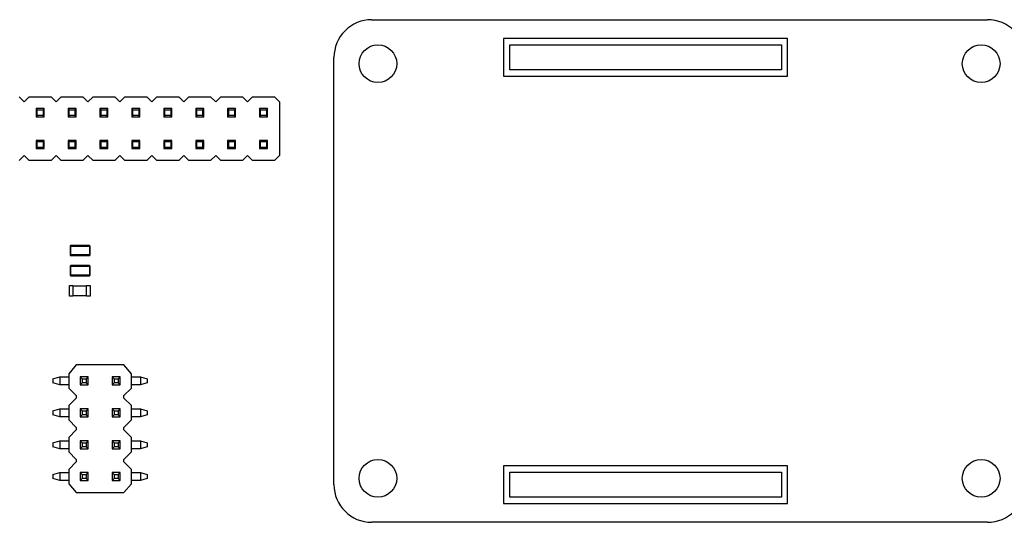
# Model space of a CAD drawing. Header units: millimetres. Extents: x 519 to 938, y 319 to 504.
# Tile 13 of 56: x 568 to 646, y 397 to 437. Entities that reach past the tile are written whole.
import ezdxf

# ---------------------------------------------------------------- set-up
doc = ezdxf.new("R2010")
doc.units = ezdxf.units.MM
doc.header["$LTSCALE"] = 30.734
doc.layers.get('0').update_dxf_attribs({"linetype": 'CONTINUOUS'})

msp = doc.modelspace()

# ---------------------------------------------------------------- linework, layer by layer
at = {"color": 4, "linetype": 'Continuous'}
for p, q in [((596.087, 436.823), (645.087, 436.823)), ((593.087, 399.823), (593.087, 433.823)), ((645.087, 396.823), (596.087, 396.823))]:
    msp.add_line(p, q, dxfattribs=at)
at = {"linetype": 'Continuous'}
for p, q in [((606.587, 435.323), (606.587, 432.323)), ((629.187, 435.323), (606.587, 435.323)), ((629.187, 432.323), (629.187, 435.323)), ((607.087, 432.823), (607.087, 434.823)), ((607.087, 434.823), (628.687, 434.823)), ((628.687, 434.823), (628.687, 432.823)), ((628.687, 432.823), (607.087, 432.823)), ((606.587, 432.323), (629.187, 432.323)), ((568.035, 430.695), (568.435, 430.295)), ((568.435, 430.295), (568.835, 430.695)), ((568.835, 430.695), (570.575, 430.695)), ((570.575, 430.695), (570.975, 430.295)), ((570.975, 430.295), (571.375, 430.695)), ((571.375, 430.695), (573.115, 430.695)), ((573.115, 430.695), (573.515, 430.295)), ((573.515, 430.295), (573.915, 430.695)), ((573.915, 430.695), (575.655, 430.695)), ((575.655, 430.695), (576.055, 430.295)), ((576.055, 430.295), (576.455, 430.695)), ((576.455, 430.695), (578.195, 430.695)), ((578.195, 430.695), (578.595, 430.295)), ((578.595, 430.295), (578.995, 430.695)), ((578.995, 430.695), (580.735, 430.695)), ((580.735, 430.695), (581.135, 430.295)), ((581.135, 430.295), (581.535, 430.695)), ((581.535, 430.695), (583.275, 430.695)), ((583.275, 430.695), (583.675, 430.295)), ((583.675, 430.295), (584.075, 430.695)), ((584.075, 430.695), (585.815, 430.695)), ((585.815, 430.695), (586.215, 430.295)), ((586.215, 430.295), (586.615, 430.695)), ((586.615, 430.695), (588.355, 430.695)), ((588.355, 430.695), (588.755, 430.295)), ((588.755, 430.295), (588.755, 426.015)), ((569.385, 429.745), (569.385, 429.105)), ((569.474, 429.657), (569.385, 429.745)), ((570.025, 429.745), (569.385, 429.745)), ((569.474, 429.193), (569.474, 429.657)), ((569.474, 429.657), (569.937, 429.657)), ((570.025, 429.745), (569.937, 429.657)), ((569.937, 429.657), (569.937, 429.193)), ((570.025, 429.105), (570.025, 429.745)), ((571.925, 429.745), (571.925, 429.105)), ((572.014, 429.657), (571.925, 429.745)), ((572.565, 429.745), (571.925, 429.745)), ((572.014, 429.193), (572.014, 429.657)), ((572.014, 429.657), (572.477, 429.657)), ((572.565, 429.745), (572.477, 429.657)), ((572.477, 429.657), (572.477, 429.193)), ((572.565, 429.105), (572.565, 429.745)), ((574.465, 429.745), (574.465, 429.105)), ((574.554, 429.657), (574.465, 429.745)), ((575.105, 429.745), (574.465, 429.745)), ((574.554, 429.193), (574.554, 429.657)), ((574.554, 429.657), (575.017, 429.657)), ((575.105, 429.745), (575.017, 429.657)), ((575.017, 429.657), (575.017, 429.193)), ((575.105, 429.105), (575.105, 429.745)), ((577.005, 429.745), (577.005, 429.105)), ((577.094, 429.657), (577.005, 429.745)), ((577.645, 429.745), (577.005, 429.745)), ((577.094, 429.193), (577.094, 429.657)), ((577.094, 429.657), (577.557, 429.657)), ((577.645, 429.745), (577.557, 429.657)), ((577.557, 429.657), (577.557, 429.193)), ((577.645, 429.105), (577.645, 429.745)), ((579.545, 429.745), (579.545, 429.105)), ((579.634, 429.657), (579.545, 429.745)), ((580.185, 429.745), (579.545, 429.745)), ((579.634, 429.193), (579.634, 429.657)), ((579.634, 429.657), (580.097, 429.657)), ((580.185, 429.745), (580.097, 429.657)), ((580.097, 429.657), (580.097, 429.193)), ((580.185, 429.105), (580.185, 429.745)), ((582.085, 429.745), (582.085, 429.105)), ((582.174, 429.657), (582.085, 429.745)), ((582.725, 429.745), (582.085, 429.745)), ((582.174, 429.193), (582.174, 429.657)), ((582.174, 429.657), (582.637, 429.657)), ((582.725, 429.745), (582.637, 429.657)), ((582.637, 429.657), (582.637, 429.193)), ((582.725, 429.105), (582.725, 429.745)), ((584.625, 429.745), (584.625, 429.105)), ((584.714, 429.657), (584.625, 429.745)), ((585.265, 429.745), (584.625, 429.745)), ((584.714, 429.193), (584.714, 429.657)), ((584.714, 429.657), (585.177, 429.657)), ((585.265, 429.745), (585.177, 429.657)), ((585.177, 429.657), (585.177, 429.193)), ((585.265, 429.105), (585.265, 429.745)), ((587.165, 429.745), (587.165, 429.105)), ((587.254, 429.657), (587.165, 429.745)), ((587.805, 429.745), (587.165, 429.745)), ((587.254, 429.193), (587.254, 429.657)), ((587.254, 429.657), (587.717, 429.657)), ((587.805, 429.745), (587.717, 429.657)), ((587.717, 429.657), (587.717, 429.193)), ((587.805, 429.105), (587.805, 429.745)), ((569.474, 429.193), (569.385, 429.105)), ((569.385, 429.105), (570.025, 429.105)), ((569.937, 429.193), (569.474, 429.193)), ((570.025, 429.105), (569.937, 429.193)), ((572.014, 429.193), (571.925, 429.105)), ((571.925, 429.105), (572.565, 429.105)), ((572.477, 429.193), (572.014, 429.193)), ((572.565, 429.105), (572.477, 429.193)), ((574.554, 429.193), (574.465, 429.105)), ((574.465, 429.105), (575.105, 429.105)), ((575.017, 429.193), (574.554, 429.193)), ((575.105, 429.105), (575.017, 429.193)), ((577.094, 429.193), (577.005, 429.105)), ((577.005, 429.105), (577.645, 429.105)), ((577.557, 429.193), (577.094, 429.193)), ((577.645, 429.105), (577.557, 429.193)), ((579.634, 429.193), (579.545, 429.105)), ((579.545, 429.105), (580.185, 429.105)), ((580.097, 429.193), (579.634, 429.193)), ((580.185, 429.105), (580.097, 429.193)), ((582.174, 429.193), (582.085, 429.105)), ((582.085, 429.105), (582.725, 429.105)), ((582.637, 429.193), (582.174, 429.193)), ((582.725, 429.105), (582.637, 429.193)), ((584.714, 429.193), (584.625, 429.105)), ((584.625, 429.105), (585.265, 429.105)), ((585.177, 429.193), (584.714, 429.193)), ((585.265, 429.105), (585.177, 429.193)), ((587.254, 429.193), (587.165, 429.105)), ((587.165, 429.105), (587.805, 429.105)), ((587.717, 429.193), (587.254, 429.193)), ((587.805, 429.105), (587.717, 429.193)), ((569.385, 427.205), (569.385, 426.565)), ((569.474, 427.117), (569.385, 427.205)), ((570.025, 427.205), (569.385, 427.205)), ((569.474, 426.653), (569.474, 427.117)), ((569.474, 427.117), (569.937, 427.117)), ((570.025, 427.205), (569.937, 427.117)), ((569.937, 427.117), (569.937, 426.653)), ((570.025, 426.565), (570.025, 427.205)), ((571.925, 427.205), (571.925, 426.565)), ((572.014, 427.117), (571.925, 427.205)), ((572.565, 427.205), (571.925, 427.205)), ((572.014, 426.653), (572.014, 427.117)), ((572.014, 427.117), (572.477, 427.117)), ((572.565, 427.205), (572.477, 427.117)), ((572.477, 427.117), (572.477, 426.653)), ((572.565, 426.565), (572.565, 427.205)), ((574.465, 427.205), (574.465, 426.565)), ((574.554, 427.117), (574.465, 427.205)), ((575.105, 427.205), (574.465, 427.205)), ((574.554, 426.653), (574.554, 427.117)), ((574.554, 427.117), (575.017, 427.117)), ((575.105, 427.205), (575.017, 427.117)), ((575.017, 427.117), (575.017, 426.653)), ((575.105, 426.565), (575.105, 427.205)), ((577.005, 427.205), (577.005, 426.565)), ((577.094, 427.117), (577.005, 427.205)), ((577.645, 427.205), (577.005, 427.205)), ((577.094, 426.653), (577.094, 427.117)), ((577.094, 427.117), (577.557, 427.117)), ((577.645, 427.205), (577.557, 427.117)), ((577.557, 427.117), (577.557, 426.653)), ((577.645, 426.565), (577.645, 427.205)), ((579.545, 427.205), (579.545, 426.565)), ((579.634, 427.117), (579.545, 427.205)), ((580.185, 427.205), (579.545, 427.205)), ((579.634, 426.653), (579.634, 427.117)), ((579.634, 427.117), (580.097, 427.117)), ((580.185, 427.205), (580.097, 427.117)), ((580.097, 427.117), (580.097, 426.653)), ((580.185, 426.565), (580.185, 427.205)), ((582.085, 427.205), (582.085, 426.565)), ((582.174, 427.117), (582.085, 427.205)), ((582.725, 427.205), (582.085, 427.205)), ((582.174, 426.653), (582.174, 427.117)), ((582.174, 427.117), (582.637, 427.117)), ((582.725, 427.205), (582.637, 427.117)), ((582.637, 427.117), (582.637, 426.653)), ((582.725, 426.565), (582.725, 427.205)), ((584.625, 427.205), (584.625, 426.565)), ((584.714, 427.117), (584.625, 427.205)), ((585.265, 427.205), (584.625, 427.205)), ((584.714, 426.653), (584.714, 427.117)), ((584.714, 427.117), (585.177, 427.117)), ((585.265, 427.205), (585.177, 427.117)), ((585.177, 427.117), (585.177, 426.653)), ((585.265, 426.565), (585.265, 427.205)), ((587.165, 427.205), (587.165, 426.565)), ((587.254, 427.117), (587.165, 427.205)), ((587.805, 427.205), (587.165, 427.205)), ((587.254, 426.653), (587.254, 427.117)), ((587.254, 427.117), (587.717, 427.117)), ((587.805, 427.205), (587.717, 427.117)), ((587.717, 427.117), (587.717, 426.653)), ((587.805, 426.565), (587.805, 427.205)), ((569.474, 426.653), (569.385, 426.565)), ((569.385, 426.565), (570.025, 426.565)), ((569.937, 426.653), (569.474, 426.653)), ((570.025, 426.565), (569.937, 426.653)), ((572.014, 426.653), (571.925, 426.565)), ((571.925, 426.565), (572.565, 426.565)), ((572.477, 426.653), (572.014, 426.653)), ((572.565, 426.565), (572.477, 426.653)), ((574.554, 426.653), (574.465, 426.565)), ((574.465, 426.565), (575.105, 426.565)), ((575.017, 426.653), (574.554, 426.653)), ((575.105, 426.565), (575.017, 426.653)), ((577.094, 426.653), (577.005, 426.565)), ((577.005, 426.565), (577.645, 426.565)), ((577.557, 426.653), (577.094, 426.653)), ((577.645, 426.565), (577.557, 426.653)), ((579.634, 426.653), (579.545, 426.565)), ((579.545, 426.565), (580.185, 426.565)), ((580.097, 426.653), (579.634, 426.653)), ((580.185, 426.565), (580.097, 426.653)), ((582.174, 426.653), (582.085, 426.565)), ((582.085, 426.565), (582.725, 426.565)), ((582.637, 426.653), (582.174, 426.653)), ((582.725, 426.565), (582.637, 426.653)), ((584.714, 426.653), (584.625, 426.565)), ((584.625, 426.565), (585.265, 426.565)), ((585.177, 426.653), (584.714, 426.653)), ((585.265, 426.565), (585.177, 426.653)), ((587.254, 426.653), (587.165, 426.565)), ((587.165, 426.565), (587.805, 426.565)), ((587.717, 426.653), (587.254, 426.653)), ((587.805, 426.565), (587.717, 426.653)), ((568.435, 426.015), (568.035, 425.615)), ((568.835, 425.615), (568.435, 426.015)), ((570.575, 425.615), (568.835, 425.615)), ((570.975, 426.015), (570.575, 425.615)), ((571.375, 425.615), (570.975, 426.015)), ((573.115, 425.615), (571.375, 425.615)), ((573.515, 426.015), (573.115, 425.615)), ((573.915, 425.615), (573.515, 426.015)), ((575.655, 425.615), (573.915, 425.615)), ((576.055, 426.015), (575.655, 425.615)), ((576.455, 425.615), (576.055, 426.015)), ((578.195, 425.615), (576.455, 425.615)), ((578.595, 426.015), (578.195, 425.615)), ((578.995, 425.615), (578.595, 426.015)), ((580.735, 425.615), (578.995, 425.615)), ((581.135, 426.015), (580.735, 425.615)), ((581.535, 425.615), (581.135, 426.015)), ((583.275, 425.615), (581.535, 425.615)), ((583.675, 426.015), (583.275, 425.615)), ((584.075, 425.615), (583.675, 426.015)), ((585.815, 425.615), (584.075, 425.615)), ((586.215, 426.015), (585.815, 425.615)), ((586.615, 425.615), (586.215, 426.015)), ((588.355, 425.615), (586.615, 425.615)), ((588.755, 426.015), (588.355, 425.615)), ((572.089, 418.8), (572.089, 418.1)), ((572.089, 418.8), (573.689, 418.8)), ((572.139, 418.05), (572.139, 418.85)), ((573.639, 418.85), (572.139, 418.85)), ((573.639, 418.85), (573.639, 418.05)), ((573.689, 418.1), (573.689, 418.8)), ((573.689, 418.1), (572.089, 418.1)), ((572.139, 418.05), (573.639, 418.05)), ((572.089, 417.201), (572.089, 416.501)), ((572.089, 417.201), (573.689, 417.201)), ((572.139, 416.451), (572.139, 417.251)), ((573.639, 417.251), (572.139, 417.251)), ((573.639, 417.251), (573.639, 416.451)), ((573.689, 416.501), (573.689, 417.201)), ((573.689, 416.501), (572.089, 416.501)), ((572.139, 416.451), (573.639, 416.451)), ((572.03, 414.818), (572.03, 415.668)), ((572.03, 415.668), (572.305, 415.668)), ((572.305, 415.668), (572.305, 414.818)), ((572.305, 415.643), (573.402, 415.643)), ((573.402, 414.818), (573.402, 415.668)), ((573.402, 415.668), (573.677, 415.668)), ((573.677, 415.668), (573.677, 414.818)), ((572.305, 414.818), (572.03, 414.818)), ((573.402, 414.843), (572.305, 414.843)), ((573.677, 414.818), (573.402, 414.818)), ((572.577, 409.35), (571.977, 408.65)), ((576.377, 409.35), (572.577, 409.35)), ((576.977, 408.65), (576.377, 409.35)), ((570.727, 408.24), (571.273, 408.4)), ((570.727, 408.24), (570.727, 407.92)), ((571.273, 408.4), (571.273, 407.76)), ((571.273, 408.4), (571.977, 408.4)), ((571.977, 408.65), (571.977, 407.51)), ((572.887, 408.4), (572.887, 407.76)), ((573.527, 408.4), (572.887, 408.4)), ((572.887, 408.399), (573.046, 408.24)), ((573.046, 408.24), (573.368, 408.24)), ((573.047, 408.24), (573.047, 407.92)), ((573.367, 408.24), (573.367, 407.92)), ((573.368, 408.24), (573.527, 408.399)), ((573.527, 407.76), (573.527, 408.4)), ((575.427, 408.4), (575.427, 407.76)), ((576.067, 408.4), (575.427, 408.4)), ((575.427, 408.399), (575.586, 408.24)), ((575.586, 408.24), (575.908, 408.24)), ((575.587, 408.24), (575.587, 407.92)), ((575.907, 408.24), (575.907, 407.92)), ((575.908, 408.24), (576.067, 408.399)), ((576.067, 407.76), (576.067, 408.4)), ((576.977, 407.51), (576.977, 408.65)), ((576.977, 408.4), (577.681, 408.4)), ((577.681, 408.4), (577.681, 407.76)), ((577.681, 408.4), (578.227, 408.24)), ((578.227, 408.24), (578.227, 407.92)), ((571.273, 407.76), (570.727, 407.92)), ((571.977, 407.76), (571.273, 407.76)), ((571.977, 407.51), (572.577, 406.91)), ((573.046, 407.92), (572.887, 407.761)), ((572.887, 407.76), (573.527, 407.76)), ((573.368, 407.92), (573.046, 407.92)), ((573.527, 407.761), (573.368, 407.92)), ((575.586, 407.92), (575.427, 407.761)), ((575.427, 407.76), (576.067, 407.76)), ((575.908, 407.92), (575.586, 407.92)), ((576.067, 407.761), (575.908, 407.92)), ((576.377, 406.91), (576.977, 407.51)), ((577.681, 407.76), (576.977, 407.76)), ((578.227, 407.92), (577.681, 407.76)), ((572.577, 406.71), (571.977, 406.11)), ((572.577, 406.91), (572.577, 406.71)), ((576.377, 406.71), (576.377, 406.91)), ((576.977, 406.11), (576.377, 406.71)), ((570.727, 405.7), (571.273, 405.86)), ((571.273, 405.86), (571.273, 405.22)), ((571.273, 405.86), (571.977, 405.86)), ((571.977, 406.11), (571.977, 404.97)), ((572.887, 405.86), (572.887, 405.22)), ((573.527, 405.86), (572.887, 405.86)), ((572.887, 405.859), (573.046, 405.7)), ((573.368, 405.7), (573.527, 405.859)), ((573.527, 405.22), (573.527, 405.86)), ((575.427, 405.86), (575.427, 405.22)), ((576.067, 405.86), (575.427, 405.86)), ((575.427, 405.859), (575.586, 405.7)), ((575.908, 405.7), (576.067, 405.859)), ((576.067, 405.22), (576.067, 405.86)), ((576.977, 404.97), (576.977, 406.11)), ((576.977, 405.86), (577.681, 405.86)), ((577.681, 405.86), (577.681, 405.22)), ((577.681, 405.86), (578.227, 405.7)), ((570.727, 405.7), (570.727, 405.38)), ((571.273, 405.22), (570.727, 405.38)), ((571.977, 405.22), (571.273, 405.22)), ((573.046, 405.38), (572.887, 405.221)), ((572.887, 405.22), (573.527, 405.22)), ((573.046, 405.7), (573.368, 405.7)), ((573.368, 405.38), (573.046, 405.38)), ((573.047, 405.7), (573.047, 405.38)), ((573.367, 405.7), (573.367, 405.38)), ((573.527, 405.221), (573.368, 405.38)), ((575.586, 405.38), (575.427, 405.221)), ((575.427, 405.22), (576.067, 405.22)), ((575.586, 405.7), (575.908, 405.7)), ((575.908, 405.38), (575.586, 405.38)), ((575.587, 405.7), (575.587, 405.38)), ((575.907, 405.7), (575.907, 405.38)), ((576.067, 405.221), (575.908, 405.38)), ((577.681, 405.22), (576.977, 405.22)), ((578.227, 405.38), (577.681, 405.22)), ((578.227, 405.7), (578.227, 405.38)), ((571.977, 404.97), (572.577, 404.37)), ((572.577, 404.37), (572.577, 404.17)), ((576.377, 404.37), (576.977, 404.97)), ((576.377, 404.17), (576.377, 404.37)), ((572.577, 404.17), (571.977, 403.57)), ((571.977, 403.57), (571.977, 402.43)), ((576.977, 403.57), (576.377, 404.17)), ((576.977, 402.43), (576.977, 403.57)), ((570.727, 403.16), (571.273, 403.32)), ((570.727, 403.16), (570.727, 402.84)), ((571.273, 402.68), (570.727, 402.84)), ((571.273, 403.32), (571.273, 402.68)), ((571.273, 403.32), (571.977, 403.32)), ((572.887, 403.32), (572.887, 402.68)), ((573.527, 403.32), (572.887, 403.32)), ((572.887, 403.319), (573.046, 403.16)), ((573.046, 402.84), (572.887, 402.681)), ((573.046, 403.16), (573.368, 403.16)), ((573.368, 402.84), (573.046, 402.84)), ((573.047, 403.16), (573.047, 402.84)), ((573.367, 403.16), (573.367, 402.84)), ((573.368, 403.16), (573.527, 403.319)), ((573.527, 402.681), (573.368, 402.84)), ((573.527, 402.68), (573.527, 403.32)), ((575.427, 403.32), (575.427, 402.68)), ((576.067, 403.32), (575.427, 403.32)), ((575.427, 403.319), (575.586, 403.16)), ((575.586, 402.84), (575.427, 402.681)), ((575.586, 403.16), (575.908, 403.16)), ((575.908, 402.84), (575.586, 402.84)), ((575.587, 403.16), (575.587, 402.84)), ((575.907, 403.16), (575.907, 402.84)), ((575.908, 403.16), (576.067, 403.319)), ((576.067, 402.681), (575.908, 402.84)), ((576.067, 402.68), (576.067, 403.32)), ((576.977, 403.32), (577.681, 403.32)), ((577.681, 403.32), (577.681, 402.68)), ((577.681, 403.32), (578.227, 403.16)), ((578.227, 402.84), (577.681, 402.68)), ((578.227, 403.16), (578.227, 402.84)), ((571.977, 402.68), (571.273, 402.68)), ((571.977, 402.43), (572.577, 401.83)), ((572.887, 402.68), (573.527, 402.68)), ((575.427, 402.68), (576.067, 402.68)), ((576.377, 401.83), (576.977, 402.43)), ((577.681, 402.68), (576.977, 402.68)), ((572.577, 401.63), (571.977, 401.03)), ((572.577, 401.83), (572.577, 401.63)), ((576.377, 401.63), (576.377, 401.83)), ((576.977, 401.03), (576.377, 401.63)), ((629.187, 401.323), (606.587, 401.323)), ((606.587, 401.323), (606.587, 398.323)), ((629.187, 398.323), (629.187, 401.323)), ((570.727, 400.62), (571.273, 400.78)), ((570.727, 400.62), (570.727, 400.3)), ((571.273, 400.78), (571.273, 400.14)), ((571.273, 400.78), (571.977, 400.78)), ((571.977, 401.03), (571.977, 399.89)), ((572.887, 400.78), (572.887, 400.14)), ((573.527, 400.78), (572.887, 400.78)), ((572.887, 400.779), (573.046, 400.62)), ((573.046, 400.62), (573.368, 400.62)), ((573.047, 400.62), (573.047, 400.3)), ((573.367, 400.62), (573.367, 400.3)), ((573.368, 400.62), (573.527, 400.779)), ((573.527, 400.14), (573.527, 400.78)), ((575.427, 400.78), (575.427, 400.14)), ((576.067, 400.78), (575.427, 400.78)), ((575.427, 400.779), (575.586, 400.62)), ((575.586, 400.62), (575.908, 400.62)), ((575.587, 400.62), (575.587, 400.3)), ((575.907, 400.62), (575.907, 400.3)), ((575.908, 400.62), (576.067, 400.779)), ((576.067, 400.14), (576.067, 400.78)), ((576.977, 399.89), (576.977, 401.03)), ((576.977, 400.78), (577.681, 400.78)), ((577.681, 400.78), (577.681, 400.14)), ((577.681, 400.78), (578.227, 400.62)), ((578.227, 400.62), (578.227, 400.3)), ((607.087, 400.823), (628.687, 400.823)), ((607.087, 398.823), (607.087, 400.823)), ((628.687, 400.823), (628.687, 398.823)), ((571.273, 400.14), (570.727, 400.3)), ((571.977, 400.14), (571.273, 400.14)), ((571.977, 399.89), (572.577, 399.19)), ((573.046, 400.3), (572.887, 400.141)), ((572.887, 400.14), (573.527, 400.14)), ((573.368, 400.3), (573.046, 400.3)), ((573.527, 400.141), (573.368, 400.3)), ((575.586, 400.3), (575.427, 400.141)), ((575.427, 400.14), (576.067, 400.14)), ((575.908, 400.3), (575.586, 400.3)), ((576.067, 400.141), (575.908, 400.3)), ((576.377, 399.19), (576.977, 399.89)), ((577.681, 400.14), (576.977, 400.14)), ((578.227, 400.3), (577.681, 400.14)), ((572.577, 399.19), (576.377, 399.19)), ((628.687, 398.823), (607.087, 398.823)), ((606.587, 398.323), (629.187, 398.323))]:
    msp.add_line(p, q, dxfattribs=at)
for centre in [(596.587, 433.323), (644.587, 433.323), (596.587, 400.323), (644.587, 400.323)]:
    msp.add_circle(centre, 1.5, dxfattribs=at)
at = {"color": 4, "linetype": 'Continuous'}
for centre, start, end in [((596.087, 433.823), 89.99999, 179.99999), ((645.087, 433.823), 359.99999, 89.99999), ((596.087, 399.823), 179.99999, 269.99999), ((645.087, 399.823), 269.99999, 359.99999)]:
    msp.add_arc(centre, 3, start, end, dxfattribs=at)
at = {"linetype": 'Continuous'}
for centre, start, end in [((572.139, 418.8), 90.00001, 180.00001), ((573.639, 418.8), 0.00001, 90.00001), ((572.139, 418.1), 180.00001, 270.00001), ((573.639, 418.1), 270.00001, 0.00001), ((572.139, 417.201), 90.00001, 180.00001), ((573.639, 417.201), 0.00001, 90.00001), ((572.139, 416.501), 180.00001, 270.00001), ((573.639, 416.501), 270.00001, 0.00001)]:
    msp.add_arc(centre, 0.05, start, end, dxfattribs=at)

doc.saveas('drawing.dxf')
